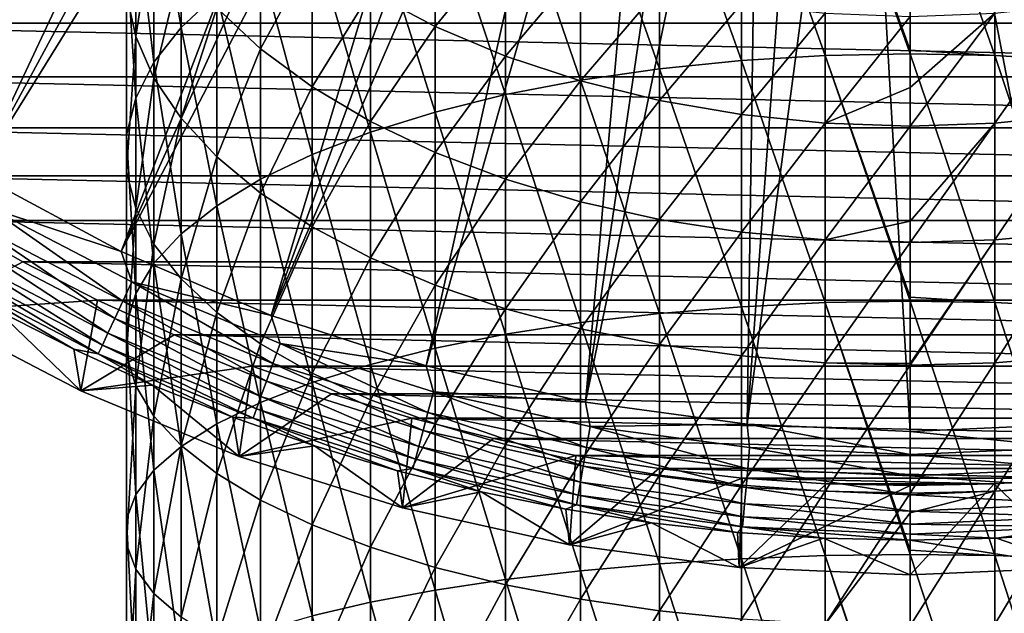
# Model space of a CAD drawing. Header units: metres. Extents: x -109 to 109, y -342 to 116.
# Tile 193 of 213: x 62 to 78, y 50 to 60. Entities that reach past the tile are written whole.
import ezdxf

# ---------------------------------------------------------------- set-up
doc = ezdxf.new("R2010")
doc.units = ezdxf.units.M
doc.layers.add('solid_505140_SW0001', color=7, linetype='CONTINUOUS')

msp = doc.modelspace()

# ---------------------------------------------------------------- linework, layer by layer
at = {"layer": 'solid_505140_SW0001'}
for points in [[(56.677921, 60.91177, -253.347092), (58.79147, 59.226273, -253.347092), (66.493484, 71.243019, -248.168854)], [(58.79147, 59.226273, -253.347092), (67.153908, 70.736252, -248.168854), (66.493484, 71.243019, -248.168854)], [(58.79147, 59.226273, -253.347092), (61.047607, 57.737011, -253.347092), (67.153908, 70.736252, -248.168854)], [(61.047607, 57.737011, -253.347092), (67.839951, 70.264748, -248.168854), (67.153908, 70.736252, -248.168854)], [(61.047607, 57.737011, -253.347092), (68.549736, 69.829788, -248.168854), (67.839951, 70.264748, -248.168854)], [(61.047607, 57.737011, -253.347092), (63.428154, 56.455986, -253.347092), (68.549736, 69.829788, -248.168854)], [(63.428154, 56.455986, -253.347092), (69.281311, 69.432571, -248.168854), (68.549736, 69.829788, -248.168854)], [(63.428154, 56.455986, -253.347092), (70.032677, 69.074188, -248.168854), (69.281311, 69.432571, -248.168854)], [(63.428154, 56.455986, -253.347092), (65.91394, 55.393513, -253.347092), (70.032677, 69.074188, -248.168854)], [(65.91394, 55.393513, -253.347092), (70.801765, 68.755623, -248.168854), (70.032677, 69.074188, -248.168854)], [(65.91394, 55.393513, -253.347092), (71.586479, 68.477737, -248.168854), (70.801765, 68.755623, -248.168854)], [(65.91394, 55.393513, -253.347092), (68.484962, 54.55814, -253.347092), (71.586479, 68.477737, -248.168854)], [(68.484962, 54.55814, -253.347092), (72.384659, 68.24131, -248.168854), (71.586479, 68.477737, -248.168854)], [(68.484962, 54.55814, -253.347092), (71.120514, 53.956589, -253.347092), (72.384659, 68.24131, -248.168854)], [(71.120514, 53.956589, -253.347092), (73.194122, 68.046974, -248.168854), (72.384659, 68.24131, -248.168854)], [(71.120514, 53.956589, -253.347092), (74.012642, 67.895271, -248.168854), (73.194122, 68.046974, -248.168854)], [(71.120514, 53.956589, -253.347092), (73.799393, 53.593712, -253.347092), (74.012642, 67.895271, -248.168854)], [(73.799393, 53.593712, -253.347092), (74.837975, 67.786613, -248.168854), (74.012642, 67.895271, -248.168854)], [(73.799393, 53.593712, -253.347092), (75.667854, 67.721306, -248.168854), (74.837975, 67.786613, -248.168854)], [(73.799393, 53.593712, -253.347092), (76.5, 53.472427, -253.347092), (75.667854, 67.721306, -248.168854)], [(76.5, 53.472427, -253.347092), (76.5, 67.699516, -248.168854), (75.667854, 67.721306, -248.168854)], [(79.200607, 53.593712, -253.347092), (77.332138, 67.721306, -248.168854), (76.5, 67.699516, -248.168854)], [(79.200607, 53.593712, -253.347092), (76.5, 67.699516, -248.168854), (76.5, 53.472427, -253.347092)], [(79.200607, 53.593712, -253.347092), (78.16201, 67.786613, -248.168854), (77.332138, 67.721306, -248.168854)], [(75.094452, 59.701427, 8.943448), (75.094452, 63.677528, 7.213824), (73.705383, 63.578938, 7.008547)], [(76.5, 59.78978, 8.990678), (76.5, 63.710522, 7.282519), (75.094452, 63.677528, 7.213824)], [(76.5, 59.729187, 9.014419), (76.5, 59.78978, 8.990678), (75.094452, 63.677528, 7.213824)], [(75.094452, 59.701427, 8.943448), (76.5, 59.729187, 9.014419), (75.094452, 63.677528, 7.213824)], [(77.905548, 59.701427, 8.943448), (76.5, 63.710522, 7.282519), (76.5, 59.78978, 8.990678)], [(77.905548, 59.701427, 8.943448), (77.905548, 63.677528, 7.213824), (76.5, 63.710522, 7.282519)], [(79.294617, 59.618465, 8.731371), (79.294617, 63.578938, 7.008547), (77.905548, 63.677528, 7.213824)], [(77.905548, 59.701427, 8.943448), (79.294617, 59.618465, 8.731371), (77.905548, 63.677528, 7.213824)], [(64.423302, 60.16552, -0.098515), (64.423302, 63.46394, -1.837521), (63.97385, 62.7981, -2.993384)], [(64.423302, 60.16552, -0.098515), (65.014343, 60.718605, 1.053065), (64.423302, 63.46394, -1.837521)], [(73.705383, 59.618465, 8.731371), (73.705383, 63.578938, 7.008547), (72.349083, 63.415901, 6.669093)], [(73.705383, 59.618465, 8.731371), (75.094452, 59.701427, 8.943448), (73.705383, 63.578938, 7.008547)], [(72.349083, 59.481281, 8.380672), (72.349083, 63.415901, 6.669093), (71.041443, 63.190334, 6.199441)], [(72.349083, 59.481281, 8.380672), (73.705383, 59.618465, 8.731371), (72.349083, 63.415901, 6.669093)], [(71.041443, 59.291481, 7.895463), (71.041443, 63.190334, 6.199441), (69.797798, 62.904881, 5.6051)], [(71.041443, 59.291481, 7.895463), (72.349083, 59.481281, 8.380672), (71.041443, 63.190334, 6.199441)], [(69.797798, 59.051285, 7.281434), (69.797798, 62.904881, 5.6051), (68.632736, 62.562889, 4.893036)], [(69.797798, 59.051285, 7.281434), (71.041443, 59.291481, 7.895463), (69.797798, 62.904881, 5.6051)], [(63.671257, 60.012283, -7.829413), (63.519066, 60.710785, -6.616852), (63.671257, 62.732822, -9.535296)], [(63.97385, 59.588009, -1.300947), (63.97385, 62.7981, -2.993384), (63.671257, 62.111904, -4.184579)], [(63.671257, 60.012283, -7.829413), (63.671257, 62.732822, -9.535296), (63.97385, 61.959446, -10.671824)], [(63.97385, 59.588009, -1.300947), (64.423302, 60.16552, -0.098515), (63.97385, 62.7981, -2.993384)], [(68.632736, 58.763515, 6.545782), (68.632736, 62.562889, 4.893036), (67.559906, 62.168362, 4.071598)], [(68.632736, 58.763515, 6.545782), (69.797798, 59.051285, 7.281434), (68.632736, 62.562889, 4.893036)], [(67.559906, 58.431545, 5.697134), (67.559906, 62.168362, 4.071598), (66.591896, 61.725933, 3.150416)], [(67.559906, 58.431545, 5.697134), (68.632736, 58.763515, 6.545782), (67.559906, 62.168362, 4.071598)], [(68.632736, 60.182117, -17.891155), (67.559906, 60.749695, -17.178228), (68.632736, 62.149517, -19.581551)], [(68.632736, 60.182117, -17.891155), (68.632736, 62.149517, -19.581551), (69.797798, 61.612659, -20.161015)], [(63.671257, 58.992844, -2.540135), (63.671257, 62.111904, -4.184579), (63.519066, 61.413403, -5.397141)], [(63.671257, 58.992844, -2.540135), (63.97385, 59.588009, -1.300947), (63.671257, 62.111904, -4.184579)], [(65.740044, 59.811768, -13.827971), (65.014343, 60.490307, -12.830817), (65.740044, 62.084152, -15.502048)], [(65.740044, 59.811768, -13.827971), (65.740044, 62.084152, -15.502048), (66.591896, 61.386196, -16.378736)], [(63.97385, 59.326088, -9.020608), (63.671257, 60.012283, -7.829413), (63.97385, 61.959446, -10.671824)], [(63.97385, 59.326088, -9.020608), (63.97385, 61.959446, -10.671824), (64.423302, 61.209007, -11.77464)], [(66.591896, 58.059261, 4.745437), (66.591896, 61.725933, 3.150416), (65.740044, 61.240784, 2.140291)], [(66.591896, 58.059261, 4.745437), (67.559906, 58.431545, 5.697134), (66.591896, 61.725933, 3.150416)], [(69.797798, 59.690109, -18.509155), (68.632736, 60.182117, -17.891155), (69.797798, 61.612659, -20.161015)], [(69.797798, 59.690109, -18.509155), (69.797798, 61.612659, -20.161015), (71.041443, 61.164558, -20.644678)], [(63.519066, 58.387005, -3.80155), (63.519066, 61.413403, -5.397141), (63.519066, 60.710785, -6.616852)], [(63.519066, 58.387005, -3.80155), (63.671257, 58.992844, -2.540135), (63.519066, 61.413403, -5.397141)], [(66.591896, 59.181347, -14.754413), (65.740044, 59.811768, -13.827971), (66.591896, 61.386196, -16.378736)], [(66.591896, 59.181347, -14.754413), (66.591896, 61.386196, -16.378736), (67.559906, 60.749695, -17.178228)], [(96.910835, 60.237408, -259), (56.089169, 60.237408, -259), (55.061275, 61.176922, -259)], [(96.910835, 60.237408, -259), (55.061275, 61.176922, -259), (97.938728, 61.176922, -259)], [(64.423302, 58.660248, -10.176472), (63.97385, 59.326088, -9.020608), (64.423302, 61.209007, -11.77464)], [(64.423302, 58.660248, -10.176472), (64.423302, 61.209007, -11.77464), (65.014343, 60.490307, -12.830817)], [(65.740044, 57.651035, 3.701851), (65.740044, 61.240784, 2.140291), (65.014343, 60.718605, 1.053065)], [(65.740044, 57.651035, 3.701851), (66.591896, 58.059261, 4.745437), (65.740044, 61.240784, 2.140291)], [(71.041443, 59.279442, -19.024982), (69.797798, 59.690109, -18.509155), (71.041443, 61.164558, -20.644678)], [(71.041443, 59.279442, -19.024982), (71.041443, 61.164558, -20.644678), (72.349083, 60.810467, -21.026873)], [(63.519066, 57.777596, -5.070404), (63.519066, 60.710785, -6.616852), (63.671257, 60.012283, -7.829413)], [(63.519066, 57.777596, -5.070404), (63.519066, 58.387005, -3.80155), (63.519066, 60.710785, -6.616852)], [(65.014343, 57.211651, 2.578609), (65.014343, 60.718605, 1.053065), (64.423302, 60.16552, -0.098515)], [(65.014343, 57.211651, 2.578609), (65.740044, 57.651035, 3.701851), (65.014343, 60.718605, 1.053065)], [(67.559906, 58.606438, -15.599278), (66.591896, 59.181347, -14.754413), (67.559906, 60.749695, -17.178228)], [(67.559906, 58.606438, -15.599278), (67.559906, 60.749695, -17.178228), (68.632736, 60.182117, -17.891155)], [(72.349083, 58.954933, -19.432592), (71.041443, 59.279442, -19.024982), (72.349083, 60.810467, -21.026873)], [(72.349083, 58.954933, -19.432592), (72.349083, 60.810467, -21.026873), (73.705383, 60.554535, -21.303114)], [(73.705383, 58.720387, -19.727205), (72.349083, 58.954933, -19.432592), (73.705383, 60.554535, -21.303114)], [(73.705383, 58.720387, -19.727205), (73.705383, 60.554535, -21.303114), (75.094452, 60.399769, -21.470163)], [(77.905548, 58.578548, -19.905365), (77.905548, 60.399769, -21.470163), (79.294617, 60.554535, -21.303114)], [(79.294617, 58.720387, -19.727205), (77.905548, 58.578548, -19.905365), (79.294617, 60.554535, -21.303114)], [(65.014343, 58.022568, -11.283451), (64.423302, 58.660248, -10.176472), (65.014343, 60.490307, -12.830817)], [(65.014343, 58.022568, -11.283451), (65.014343, 60.490307, -12.830817), (65.740044, 59.811768, -13.827971)], [(75.094452, 58.578548, -19.905365), (73.705383, 58.720387, -19.727205), (75.094452, 60.399769, -21.470163)], [(75.094452, 58.578548, -19.905365), (75.094452, 60.399769, -21.470163), (76.5, 60.347977, -21.526066)], [(77.905548, 60.399769, -21.470163), (76.5, 59.169205, -20.486578), (76.5, 60.347977, -21.526066)], [(77.905548, 60.399769, -21.470163), (76.5, 58.531082, -19.964985), (76.5, 59.169205, -20.486578)], [(77.905548, 58.578548, -19.905365), (76.5, 58.531082, -19.964985), (77.905548, 60.399769, -21.470163)], [(95.84243, 59.345436, -259), (57.157566, 59.345436, -259), (56.089169, 60.237408, -259)], [(95.84243, 59.345436, -259), (56.089169, 60.237408, -259), (96.910835, 60.237408, -259)], [(76.5, 59.169205, -20.486578), (75.094452, 58.578548, -19.905365), (76.5, 60.347977, -21.526066)], [(64.423302, 56.746254, 1.388883), (64.423302, 60.16552, -0.098515), (63.97385, 59.588009, -1.300947)], [(64.423302, 56.746254, 1.388883), (65.014343, 57.211651, 2.578609), (64.423302, 60.16552, -0.098515)], [(68.632736, 58.093781, -16.352665), (67.559906, 58.606438, -15.599278), (68.632736, 60.182117, -17.891155)], [(68.632736, 58.093781, -16.352665), (68.632736, 60.182117, -17.891155), (69.797798, 59.690109, -18.509155)], [(63.671257, 57.171757, -6.331819), (63.519066, 57.777596, -5.070404), (63.671257, 60.012283, -7.829413)], [(63.671257, 57.171757, -6.331819), (63.671257, 60.012283, -7.829413), (63.97385, 59.326088, -9.020608)], [(65.740044, 57.420525, -12.328569), (65.014343, 58.022568, -11.283451), (65.740044, 59.811768, -13.827971)], [(65.740044, 57.420525, -12.328569), (65.740044, 59.811768, -13.827971), (66.591896, 59.181347, -14.754413)], [(75.094452, 55.607082, 10.370795), (75.094452, 59.701427, 8.943448), (73.705383, 59.618465, 8.731371)], [(76.5, 55.695801, 10.423223), (76.5, 59.729187, 9.014419), (75.094452, 59.701427, 8.943448)], [(76.5, 55.629459, 10.443644), (76.5, 55.695801, 10.423223), (75.094452, 59.701427, 8.943448)], [(75.094452, 55.607082, 10.370795), (76.5, 55.629459, 10.443644), (75.094452, 59.701427, 8.943448)], [(77.905548, 59.701427, 8.943448), (76.5, 59.78978, 8.990678), (76.5, 59.729187, 9.014419)], [(77.905548, 55.607082, 10.370795), (76.5, 59.729187, 9.014419), (76.5, 55.695801, 10.423223)], [(77.905548, 55.607082, 10.370795), (77.905548, 59.701427, 8.943448), (76.5, 59.729187, 9.014419)], [(79.294617, 55.540218, 10.153107), (79.294617, 59.618465, 8.731371), (77.905548, 59.701427, 8.943448)], [(77.905548, 55.607082, 10.370795), (79.294617, 55.540218, 10.153107), (77.905548, 59.701427, 8.943448)], [(63.97385, 56.260311, 0.146618), (63.97385, 59.588009, -1.300947), (63.671257, 58.992844, -2.540135)], [(63.97385, 56.260311, 0.146618), (64.423302, 56.746254, 1.388883), (63.97385, 59.588009, -1.300947)], [(69.797798, 57.64938, -17.005737), (68.632736, 58.093781, -16.352665), (69.797798, 59.690109, -18.509155)], [(69.797798, 57.64938, -17.005737), (69.797798, 59.690109, -18.509155), (71.041443, 59.279442, -19.024982)], [(73.705383, 55.540218, 10.153107), (73.705383, 59.618465, 8.731371), (72.349083, 59.481281, 8.380672)], [(73.705383, 55.540218, 10.153107), (75.094452, 55.607082, 10.370795), (73.705383, 59.618465, 8.731371)], [(72.349083, 55.429653, 9.793128), (72.349083, 59.481281, 8.380672), (71.041443, 59.291481, 7.895463)], [(72.349083, 55.429653, 9.793128), (73.705383, 55.540218, 10.153107), (72.349083, 59.481281, 8.380672)], [(94.734879, 58.502159, -259), (58.265121, 58.502159, -259), (57.157566, 59.345436, -259)], [(94.734879, 58.502159, -259), (57.157566, 59.345436, -259), (95.84243, 59.345436, -259)], [(63.97385, 56.576591, -7.571007), (63.671257, 57.171757, -6.331819), (63.97385, 59.326088, -9.020608)], [(63.97385, 56.576591, -7.571007), (63.97385, 59.326088, -9.020608), (64.423302, 58.660248, -10.176472)], [(71.041443, 55.276676, 9.295081), (71.041443, 59.291481, 7.895463), (69.797798, 59.051285, 7.281434)], [(71.041443, 57.27845, -17.55084), (69.797798, 57.64938, -17.005737), (71.041443, 59.279442, -19.024982)], [(71.041443, 55.276676, 9.295081), (72.349083, 55.429653, 9.793128), (71.041443, 59.291481, 7.895463)], [(71.041443, 57.27845, -17.55084), (71.041443, 59.279442, -19.024982), (72.349083, 58.954933, -19.432592)], [(66.591896, 56.861172, -13.299573), (65.740044, 57.420525, -12.328569), (66.591896, 59.181347, -14.754413)], [(66.591896, 56.861172, -13.299573), (66.591896, 59.181347, -14.754413), (67.559906, 58.606438, -15.599278)], [(69.797798, 55.083088, 8.664804), (69.797798, 59.051285, 7.281434), (68.632736, 58.763515, 6.545782)], [(69.797798, 55.083088, 8.664804), (71.041443, 55.276676, 9.295081), (69.797798, 59.051285, 7.281434)], [(76.5, 59.169205, -20.486578), (76.5, 58.531082, -19.964985), (75.094452, 58.578548, -19.905365)], [(63.671257, 55.75951, -1.133619), (63.671257, 58.992844, -2.540135), (63.519066, 58.387005, -3.80155)], [(63.671257, 55.75951, -1.133619), (63.97385, 56.260311, 0.146618), (63.671257, 58.992844, -2.540135)], [(72.349083, 56.98534, -17.981583), (71.041443, 57.27845, -17.55084), (72.349083, 58.954933, -19.432592)], [(72.349083, 56.98534, -17.981583), (72.349083, 58.954933, -19.432592), (73.705383, 58.720387, -19.727205)], [(68.632736, 54.851154, 7.909687), (68.632736, 58.763515, 6.545782), (67.559906, 58.431545, 5.697134)], [(68.632736, 54.851154, 7.909687), (69.797798, 55.083088, 8.664804), (68.632736, 58.763515, 6.545782)], [(64.423302, 55.999081, -8.773439), (63.97385, 56.576591, -7.571007), (64.423302, 58.660248, -10.176472)], [(64.423302, 55.999081, -8.773439), (64.423302, 58.660248, -10.176472), (65.014343, 58.022568, -11.283451)], [(67.559906, 56.351074, -14.185079), (66.591896, 56.861172, -13.299573), (67.559906, 58.606438, -15.599278)], [(67.559906, 56.351074, -14.185079), (67.559906, 58.606438, -15.599278), (68.632736, 58.093781, -16.352665)], [(73.705383, 56.773487, -18.292915), (72.349083, 56.98534, -17.981583), (73.705383, 58.720387, -19.727205)], [(73.705383, 56.773487, -18.292915), (73.705383, 58.720387, -19.727205), (75.094452, 58.578548, -19.905365)], [(75.094452, 56.645374, -18.481186), (73.705383, 56.773487, -18.292915), (75.094452, 58.578548, -19.905365)], [(75.094452, 56.645374, -18.481186), (75.094452, 58.578548, -19.905365), (76.5, 58.531082, -19.964985)], [(77.905548, 58.578548, -19.905365), (76.5, 56.954445, -18.787134), (76.5, 58.531082, -19.964985)], [(77.905548, 58.578548, -19.905365), (76.5, 56.602501, -18.544189), (76.5, 56.954445, -18.787134)], [(77.905548, 56.645374, -18.481186), (76.5, 56.602501, -18.544189), (77.905548, 58.578548, -19.905365)], [(77.905548, 56.645374, -18.481186), (77.905548, 58.578548, -19.905365), (79.294617, 58.720387, -19.727205)], [(79.294617, 56.773487, -18.292915), (77.905548, 56.645374, -18.481186), (79.294617, 58.720387, -19.727205)], [(93.590271, 57.709148, -259), (59.409733, 57.709148, -259), (58.265121, 58.502159, -259)], [(93.590271, 57.709148, -259), (58.265121, 58.502159, -259), (94.734879, 58.502159, -259)], [(67.559906, 54.583595, 7.038583), (67.559906, 58.431545, 5.697134), (66.591896, 58.059261, 4.745437)], [(67.559906, 54.583595, 7.038583), (68.632736, 54.851154, 7.909687), (67.559906, 58.431545, 5.697134)], [(76.5, 56.954445, -18.787134), (75.094452, 56.645374, -18.481186), (76.5, 58.531082, -19.964985)], [(63.519066, 55.249729, -2.436819), (63.519066, 58.387005, -3.80155), (63.519066, 57.777596, -5.070404)], [(63.519066, 55.249729, -2.436819), (63.671257, 55.75951, -1.133619), (63.519066, 58.387005, -3.80155)], [(68.632736, 55.896206, -14.974703), (67.559906, 56.351074, -14.185079), (68.632736, 58.093781, -16.352665)], [(68.632736, 55.896206, -14.974703), (68.632736, 58.093781, -16.352665), (69.797798, 57.64938, -17.005737)], [(65.014343, 55.445995, -9.925019), (64.423302, 55.999081, -8.773439), (65.014343, 58.022568, -11.283451)], [(65.014343, 55.445995, -9.925019), (65.014343, 58.022568, -11.283451), (65.740044, 57.420525, -12.328569)], [(66.591896, 54.28355, 6.061704), (66.591896, 58.059261, 4.745437), (65.740044, 57.651035, 3.701851)], [(66.591896, 54.28355, 6.061704), (67.559906, 54.583595, 7.038583), (66.591896, 58.059261, 4.745437)], [(63.519066, 54.736942, -3.747704), (63.519066, 57.777596, -5.070404), (63.671257, 57.171757, -6.331819)], [(63.519066, 54.736942, -3.747704), (63.519066, 55.249729, -2.436819), (63.519066, 57.777596, -5.070404)], [(92.411697, 56.968601, -259), (60.588306, 56.968601, -259), (59.409733, 57.709148, -259)], [(92.411697, 56.968601, -259), (59.409733, 57.709148, -259), (93.590271, 57.709148, -259)], [(61.245487, 57.17841, -253.519211), (63.428154, 56.455986, -253.347092), (61.047607, 57.737011, -253.347092)], [(65.740044, 53.954533, 4.990505), (65.740044, 57.651035, 3.701851), (65.014343, 57.211651, 2.578609)], [(65.740044, 53.954533, 4.990505), (66.591896, 54.28355, 6.061704), (65.740044, 57.651035, 3.701851)], [(69.797798, 55.501904, -15.659188), (68.632736, 55.896206, -14.974703), (69.797798, 57.64938, -17.005737)], [(69.797798, 55.501904, -15.659188), (69.797798, 57.64938, -17.005737), (71.041443, 57.27845, -17.55084)], [(65.740044, 54.923817, -11.012245), (65.014343, 55.445995, -9.925019), (65.740044, 57.420525, -12.328569)], [(65.740044, 54.923817, -11.012245), (65.740044, 57.420525, -12.328569), (66.591896, 56.861172, -13.299573)], [(71.041443, 55.172791, -16.230513), (69.797798, 55.501904, -15.659188), (71.041443, 57.27845, -17.55084)], [(71.041443, 55.172791, -16.230513), (71.041443, 57.27845, -17.55084), (72.349083, 56.98534, -17.981583)], [(61.06955, 56.873676, -253.746521), (63.457619, 55.630524, -253.746521), (61.245487, 57.17841, -253.519211)], [(61.245487, 57.17841, -253.519211), (63.606327, 55.949432, -253.519211), (63.428154, 56.455986, -253.347092)], [(63.457619, 55.630524, -253.746521), (63.606327, 55.949432, -253.519211), (61.245487, 57.17841, -253.519211)], [(63.671257, 54.227161, -5.050905), (63.519066, 54.736942, -3.747704), (63.671257, 57.171757, -6.331819)], [(63.671257, 54.227161, -5.050905), (63.671257, 57.171757, -6.331819), (63.97385, 56.576591, -7.571007)], [(65.014343, 53.600399, 3.837543), (65.014343, 57.211651, 2.578609), (64.423302, 56.746254, 1.388883)], [(65.014343, 53.600399, 3.837543), (65.740044, 53.954533, 4.990505), (65.014343, 57.211651, 2.578609)], [(60.588306, 56.968601, -259), (61.799213, 56.281502, -259), (60.249966, 55.454193, -258.739532)], [(91.200783, 56.281502, -259), (61.799213, 56.281502, -259), (60.588306, 56.968601, -259)], [(91.200783, 56.281502, -259), (60.588306, 56.968601, -259), (92.411697, 56.968601, -259)], [(72.349083, 54.912727, -16.681973), (71.041443, 55.172791, -16.230513), (72.349083, 56.98534, -17.981583)], [(72.349083, 54.912727, -16.681973), (72.349083, 56.98534, -17.981583), (73.705383, 56.773487, -18.292915)], [(76.5, 56.954445, -18.787134), (76.5, 56.602501, -18.544189), (75.094452, 56.645374, -18.481186)], [(60.912537, 56.601723, -254.023773), (63.324905, 55.345921, -254.023773), (61.06955, 56.873676, -253.746521)], [(63.324905, 55.345921, -254.023773), (63.457619, 55.630524, -253.746521), (61.06955, 56.873676, -253.746521)], [(66.591896, 54.438667, -12.02237), (65.740044, 54.923817, -11.012245), (66.591896, 56.861172, -13.299573)], [(66.591896, 54.438667, -12.02237), (66.591896, 56.861172, -13.299573), (67.559906, 56.351074, -14.185079)], [(73.705383, 54.724754, -17.00828), (72.349083, 54.912727, -16.681973), (73.705383, 56.773487, -18.292915)], [(73.705383, 54.724754, -17.00828), (73.705383, 56.773487, -18.292915), (75.094452, 56.645374, -18.481186)], [(77.905548, 54.611084, -17.205608), (77.905548, 56.645374, -18.481186), (79.294617, 56.773487, -18.292915)], [(79.294617, 54.724754, -17.00828), (77.905548, 54.611084, -17.205608), (79.294617, 56.773487, -18.292915)], [(60.777962, 56.368633, -254.344772), (63.211159, 55.10199, -254.344772), (60.912537, 56.601723, -254.023773)], [(63.211159, 55.10199, -254.344772), (63.324905, 55.345921, -254.023773), (60.912537, 56.601723, -254.023773)], [(64.423302, 53.225307, 2.616335), (64.423302, 56.746254, 1.388883), (63.97385, 56.260311, 0.146618)], [(64.423302, 53.225307, 2.616335), (65.014343, 53.600399, 3.837543), (64.423302, 56.746254, 1.388883)], [(75.094452, 54.611084, -17.205608), (73.705383, 54.724754, -17.00828), (75.094452, 56.645374, -18.481186)], [(75.094452, 54.611084, -17.205608), (75.094452, 56.645374, -18.481186), (76.5, 56.602501, -18.544189)], [(76.5, 54.599998, -17.287188), (75.094452, 54.611084, -17.205608), (76.5, 56.602501, -18.544189)], [(77.905548, 56.645374, -18.481186), (76.5, 54.599998, -17.287188), (76.5, 56.602501, -18.544189)], [(77.905548, 56.645374, -18.481186), (76.5, 54.573044, -17.271643), (76.5, 54.599998, -17.287188)], [(77.905548, 54.611084, -17.205608), (76.5, 54.573044, -17.271643), (77.905548, 56.645374, -18.481186)], [(63.606327, 55.949432, -253.519211), (65.91394, 55.393513, -253.347092), (63.428154, 56.455986, -253.347092)], [(63.97385, 53.72636, -6.331141), (63.671257, 54.227161, -5.050905), (63.97385, 56.576591, -7.571007)], [(63.97385, 53.72636, -6.331141), (63.97385, 56.576591, -7.571007), (64.423302, 55.999081, -8.773439)], [(61.799213, 56.281502, -259), (63.040012, 55.649303, -259), (60.249966, 55.454193, -258.739532)], [(60.668839, 56.179626, -254.702332), (63.118927, 54.904194, -254.702332), (60.777962, 56.368633, -254.344772)], [(63.118927, 54.904194, -254.702332), (63.211159, 55.10199, -254.344772), (60.777962, 56.368633, -254.344772)], [(89.959984, 55.649303, -259), (63.040012, 55.649303, -259), (61.799213, 56.281502, -259)], [(89.959984, 55.649303, -259), (61.799213, 56.281502, -259), (91.200783, 56.281502, -259)], [(67.559906, 53.996239, -12.943552), (66.591896, 54.438667, -12.02237), (67.559906, 56.351074, -14.185079)], [(67.559906, 53.996239, -12.943552), (67.559906, 56.351074, -14.185079), (68.632736, 55.896206, -14.974703)], [(60.587612, 56.038933, -255.088455), (63.050266, 54.756954, -255.088455), (60.668839, 56.179626, -254.702332)], [(63.050266, 54.756954, -255.088455), (63.118927, 54.904194, -254.702332), (60.668839, 56.179626, -254.702332)], [(63.97385, 52.833652, 1.341201), (63.97385, 56.260311, 0.146618), (63.671257, 55.75951, -1.133619)], [(63.97385, 52.833652, 1.341201), (64.423302, 53.225307, 2.616335), (63.97385, 56.260311, 0.146618)], [(60.587612, 56.038933, -255.088455), (61.370636, 55.484882, -255.49202), (62.647247, 54.834419, -255.49202)], [(60.587612, 56.038933, -255.088455), (62.647247, 54.834419, -255.49202), (63.050266, 54.756954, -255.088455)], [(63.457619, 55.630524, -253.746521), (65.944946, 54.600239, -253.746521), (63.606327, 55.949432, -253.519211)], [(63.606327, 55.949432, -253.519211), (66.0653, 54.930893, -253.519211), (65.91394, 55.393513, -253.347092)], [(65.944946, 54.600239, -253.746521), (66.0653, 54.930893, -253.519211), (63.606327, 55.949432, -253.519211)], [(64.423302, 53.240417, -7.573406), (63.97385, 53.72636, -6.331141), (64.423302, 55.999081, -8.773439)], [(64.423302, 53.240417, -7.573406), (64.423302, 55.999081, -8.773439), (65.014343, 55.445995, -9.925019)], [(68.632736, 53.601715, -13.76499), (67.559906, 53.996239, -12.943552), (68.632736, 55.896206, -14.974703)], [(68.632736, 53.601715, -13.76499), (68.632736, 55.896206, -14.974703), (69.797798, 55.501904, -15.659188)], [(63.040012, 55.649303, -259), (62.764835, 54.145031, -258.739532), (60.249966, 55.454193, -258.739532)], [(63.040012, 55.649303, -259), (64.307236, 55.073692, -259), (62.764835, 54.145031, -258.739532)], [(88.692764, 55.073692, -259), (64.307236, 55.073692, -259), (63.040012, 55.649303, -259)], [(88.692764, 55.073692, -259), (63.040012, 55.649303, -259), (89.959984, 55.649303, -259)], [(63.324905, 55.345921, -254.023773), (65.837547, 54.305149, -254.023773), (63.457619, 55.630524, -253.746521)], [(65.837547, 54.305149, -254.023773), (65.944946, 54.600239, -253.746521), (63.457619, 55.630524, -253.746521)], [(63.671257, 52.430023, 0.027088), (63.671257, 55.75951, -1.133619), (63.519066, 55.249729, -2.436819)], [(63.671257, 52.430023, 0.027088), (63.97385, 52.833652, 1.341201), (63.671257, 55.75951, -1.133619)], [(76.5, 51.506214, 11.545819), (76.5, 55.629459, 10.443644), (75.094452, 55.607082, 10.370795)], [(77.905548, 55.607082, 10.370795), (76.5, 55.695801, 10.423223), (76.5, 55.629459, 10.443644)], [(77.905548, 51.417439, 11.487867), (76.5, 55.629459, 10.443644), (76.5, 51.506214, 11.545819)], [(77.905548, 51.417439, 11.487867), (77.905548, 55.607082, 10.370795), (76.5, 55.629459, 10.443644)], [(60.249966, 55.454193, -258.739532), (62.764835, 54.145031, -258.739532), (61.370636, 55.484882, -255.49202)], [(62.764835, 54.145031, -258.739532), (62.647247, 54.834419, -255.49202), (61.370636, 55.484882, -255.49202)], [(69.797798, 53.25972, -14.477054), (68.632736, 53.601715, -13.76499), (69.797798, 55.501904, -15.659188)], [(69.797798, 53.25972, -14.477054), (69.797798, 55.501904, -15.659188), (71.041443, 55.172791, -16.230513)], [(73.705383, 51.367046, 11.265786), (73.705383, 55.540218, 10.153107), (72.349083, 55.429653, 9.793128)], [(75.094452, 51.417439, 11.487867), (75.094452, 55.607082, 10.370795), (73.705383, 55.540218, 10.153107)], [(73.705383, 51.367046, 11.265786), (75.094452, 51.417439, 11.487867), (73.705383, 55.540218, 10.153107)], [(76.5, 51.434299, 11.562184), (76.5, 51.506214, 11.545819), (75.094452, 55.607082, 10.370795)], [(75.094452, 51.417439, 11.487867), (76.5, 51.434299, 11.562184), (75.094452, 55.607082, 10.370795)], [(79.294617, 51.367046, 11.265786), (79.294617, 55.540218, 10.153107), (77.905548, 55.607082, 10.370795)], [(77.905548, 51.417439, 11.487867), (79.294617, 51.367046, 11.265786), (77.905548, 55.607082, 10.370795)], [(63.211159, 55.10199, -254.344772), (65.745491, 54.052235, -254.344772), (63.324905, 55.345921, -254.023773)], [(65.745491, 54.052235, -254.344772), (65.837547, 54.305149, -254.023773), (63.324905, 55.345921, -254.023773)], [(65.014343, 52.775024, -8.763133), (64.423302, 53.240417, -7.573406), (65.014343, 55.445995, -9.925019)], [(65.014343, 52.775024, -8.763133), (65.014343, 55.445995, -9.925019), (65.740044, 54.923817, -11.012245)], [(66.0653, 54.930893, -253.519211), (68.484962, 54.55814, -253.347092), (65.91394, 55.393513, -253.347092)], [(72.349083, 51.283718, 10.898545), (72.349083, 55.429653, 9.793128), (71.041443, 55.276676, 9.295081)], [(72.349083, 51.283718, 10.898545), (73.705383, 51.367046, 11.265786), (72.349083, 55.429653, 9.793128)], [(63.519066, 52.019157, -1.310595), (63.519066, 55.249729, -2.436819), (63.519066, 54.736942, -3.747704)], [(63.519066, 52.019157, -1.310595), (63.671257, 52.430023, 0.027088), (63.519066, 55.249729, -2.436819)], [(71.041443, 51.168427, 10.39045), (71.041443, 55.276676, 9.295081), (69.797798, 55.083088, 8.664804)], [(71.041443, 52.974266, -15.071396), (69.797798, 53.25972, -14.477054), (71.041443, 55.172791, -16.230513)], [(71.041443, 51.168427, 10.39045), (72.349083, 51.283718, 10.898545), (71.041443, 55.276676, 9.295081)], [(71.041443, 52.974266, -15.071396), (71.041443, 55.172791, -16.230513), (72.349083, 54.912727, -16.681973)], [(64.307236, 55.073692, -259), (65.599167, 54.555477, -259), (62.764835, 54.145031, -258.739532)], [(63.118927, 54.904194, -254.702332), (65.670845, 53.847153, -254.702332), (63.211159, 55.10199, -254.344772)], [(65.670845, 53.847153, -254.702332), (65.745491, 54.052235, -254.344772), (63.211159, 55.10199, -254.344772)], [(87.400833, 54.555477, -259), (65.599167, 54.555477, -259), (64.307236, 55.073692, -259)], [(87.400833, 54.555477, -259), (64.307236, 55.073692, -259), (88.692764, 55.073692, -259)], [(69.797798, 51.02253, 9.747458), (69.797798, 55.083088, 8.664804), (68.632736, 54.851154, 7.909687)], [(69.797798, 51.02253, 9.747458), (71.041443, 51.168427, 10.39045), (69.797798, 55.083088, 8.664804)], [(62.764835, 54.145031, -258.739532), (63.951756, 54.241886, -255.49202), (62.647247, 54.834419, -255.49202)], [(63.050266, 54.756954, -255.088455), (62.647247, 54.834419, -255.49202), (63.951756, 54.241886, -255.49202)], [(63.050266, 54.756954, -255.088455), (65.615288, 53.694492, -255.088455), (63.118927, 54.904194, -254.702332)], [(65.615288, 53.694492, -255.088455), (65.670845, 53.847153, -254.702332), (63.118927, 54.904194, -254.702332)], [(65.740044, 52.335636, -9.886374), (65.014343, 52.775024, -8.763133), (65.740044, 54.923817, -11.012245)], [(65.740044, 52.335636, -9.886374), (65.740044, 54.923817, -11.012245), (66.591896, 54.438667, -12.02237)], [(65.944946, 54.600239, -253.746521), (68.512611, 53.790657, -253.746521), (66.0653, 54.930893, -253.519211)], [(66.0653, 54.930893, -253.519211), (68.603683, 54.130543, -253.519211), (68.484962, 54.55814, -253.347092)], [(68.512611, 53.790657, -253.746521), (68.603683, 54.130543, -253.519211), (66.0653, 54.930893, -253.519211)], [(68.632736, 50.847733, 8.977107), (68.632736, 54.851154, 7.909687), (67.559906, 54.583595, 7.038583)], [(68.632736, 50.847733, 8.977107), (69.797798, 51.02253, 9.747458), (68.632736, 54.851154, 7.909687)], [(72.349083, 52.748699, -15.541046), (71.041443, 52.974266, -15.071396), (72.349083, 54.912727, -16.681973)], [(72.349083, 52.748699, -15.541046), (72.349083, 54.912727, -16.681973), (73.705383, 54.724754, -17.00828)], [(63.050266, 54.756954, -255.088455), (63.951756, 54.241886, -255.49202), (65.281532, 53.708473, -255.49202)], [(63.050266, 54.756954, -255.088455), (65.281532, 53.708473, -255.49202), (65.615288, 53.694492, -255.088455)], [(63.519066, 51.605865, -2.656166), (63.519066, 54.736942, -3.747704), (63.671257, 54.227161, -5.050905)], [(63.519066, 51.605865, -2.656166), (63.519066, 52.019157, -1.310595), (63.519066, 54.736942, -3.747704)], [(73.705383, 52.585667, -15.880501), (72.349083, 52.748699, -15.541046), (73.705383, 54.724754, -17.00828)], [(73.705383, 52.585667, -15.880501), (73.705383, 54.724754, -17.00828), (75.094452, 54.611084, -17.205608)], [(77.905548, 52.487072, -16.085777), (77.905548, 54.611084, -17.205608), (79.294617, 54.724754, -17.00828)], [(79.294617, 52.585667, -15.880501), (77.905548, 52.487072, -16.085777), (79.294617, 54.724754, -17.00828)], [(65.599167, 54.555477, -259), (65.384392, 53.059971, -258.739532), (62.764835, 54.145031, -258.739532)], [(65.599167, 54.555477, -259), (66.913528, 54.095543, -259), (65.384392, 53.059971, -258.739532)], [(86.086472, 54.095543, -259), (66.913528, 54.095543, -259), (65.599167, 54.555477, -259)], [(86.086472, 54.095543, -259), (65.599167, 54.555477, -259), (87.400833, 54.555477, -259)], [(65.837547, 54.305149, -254.023773), (68.431335, 53.487331, -254.023773), (65.944946, 54.600239, -253.746521)], [(68.431335, 53.487331, -254.023773), (68.512611, 53.790657, -253.746521), (65.944946, 54.600239, -253.746521)], [(67.559906, 50.646084, 8.088429), (67.559906, 54.583595, 7.038583), (66.591896, 54.28355, 6.061704)], [(67.559906, 50.646084, 8.088429), (68.632736, 50.847733, 8.977107), (67.559906, 54.583595, 7.038583)], [(68.603683, 54.130543, -253.519211), (71.120514, 53.956589, -253.347092), (68.484962, 54.55814, -253.347092)], [(75.094452, 52.487072, -16.085777), (73.705383, 52.585667, -15.880501), (75.094452, 54.611084, -17.205608)], [(76.5, 54.599998, -17.287188), (76.5, 54.573044, -17.271643), (75.094452, 54.611084, -17.205608)], [(75.094452, 52.487072, -16.085777), (75.094452, 54.611084, -17.205608), (76.5, 54.573044, -17.271643)], [(76.5, 52.454079, -16.154472), (75.094452, 52.487072, -16.085777), (76.5, 54.573044, -17.271643)], [(77.905548, 54.611084, -17.205608), (76.5, 52.454079, -16.154472), (76.5, 54.573044, -17.271643)], [(77.905548, 52.487072, -16.085777), (76.5, 52.454079, -16.154472), (77.905548, 54.611084, -17.205608)], [(66.591896, 51.92741, -10.92996), (65.740044, 52.335636, -9.886374), (66.591896, 54.438667, -12.02237)], [(66.591896, 51.92741, -10.92996), (66.591896, 54.438667, -12.02237), (67.559906, 53.996239, -12.943552)], [(62.764835, 54.145031, -258.739532), (65.384392, 53.059971, -258.739532), (63.951756, 54.241886, -255.49202)], [(63.671257, 51.194996, -3.993849), (63.519066, 51.605865, -2.656166), (63.671257, 54.227161, -5.050905)], [(63.671257, 51.194996, -3.993849), (63.671257, 54.227161, -5.050905), (63.97385, 53.72636, -6.331141)], [(65.384392, 53.059971, -258.739532), (65.281532, 53.708473, -255.49202), (63.951756, 54.241886, -255.49202)], [(66.591896, 50.419952, 7.091843), (66.591896, 54.28355, 6.061704), (65.740044, 53.954533, 4.990505)], [(65.745491, 54.052235, -254.344772), (68.361671, 53.227356, -254.344772), (65.837547, 54.305149, -254.023773)], [(68.361671, 53.227356, -254.344772), (68.431335, 53.487331, -254.023773), (65.837547, 54.305149, -254.023773)], [(66.591896, 50.419952, 7.091843), (67.559906, 50.646084, 8.088429), (66.591896, 54.28355, 6.061704)], [(66.913528, 54.095543, -259), (68.246719, 53.695206, -259), (65.384392, 53.059971, -258.739532)], [(65.670845, 53.847153, -254.702332), (68.305191, 53.016548, -254.702332), (65.745491, 54.052235, -254.344772)], [(68.305191, 53.016548, -254.702332), (68.361671, 53.227356, -254.344772), (65.745491, 54.052235, -254.344772)], [(67.559906, 51.55513, -11.881657), (66.591896, 51.92741, -10.92996), (67.559906, 53.996239, -12.943552)], [(84.753281, 53.695206, -259), (68.246719, 53.695206, -259), (66.913528, 54.095543, -259)], [(84.753281, 53.695206, -259), (66.913528, 54.095543, -259), (86.086472, 54.095543, -259)], [(67.559906, 51.55513, -11.881657), (67.559906, 53.996239, -12.943552), (68.632736, 53.601715, -13.76499)], [(68.512611, 53.790657, -253.746521), (71.14106, 53.207947, -253.746521), (68.603683, 54.130543, -253.519211)], [(68.603683, 54.130543, -253.519211), (71.202164, 53.554474, -253.519211), (71.120514, 53.956589, -253.347092)], [(71.14106, 53.207947, -253.746521), (71.202164, 53.554474, -253.519211), (68.603683, 54.130543, -253.519211)], [(65.740044, 50.171986, 5.999032), (65.740044, 53.954533, 4.990505), (65.014343, 53.600399, 3.837543)], [(65.615288, 53.694492, -255.088455), (68.263138, 52.859627, -255.088455), (65.670845, 53.847153, -254.702332)], [(68.263138, 52.859627, -255.088455), (68.305191, 53.016548, -254.702332), (65.670845, 53.847153, -254.702332)], [(65.740044, 50.171986, 5.999032), (66.591896, 50.419952, 7.091843), (65.740044, 53.954533, 4.990505)], [(71.202164, 53.554474, -253.519211), (73.799393, 53.593712, -253.347092), (71.120514, 53.956589, -253.347092)], [(63.97385, 50.79137, -5.307961), (63.671257, 51.194996, -3.993849), (63.97385, 53.72636, -6.331141)], [(63.97385, 50.79137, -5.307961), (63.97385, 53.72636, -6.331141), (64.423302, 53.240417, -7.573406)], [(65.384392, 53.059971, -258.739532), (66.633904, 53.23526, -255.49202), (65.281532, 53.708473, -255.49202)], [(65.615288, 53.694492, -255.088455), (65.281532, 53.708473, -255.49202), (66.633904, 53.23526, -255.49202)], [(68.246719, 53.695206, -259), (68.088356, 52.207417, -258.739532), (65.384392, 53.059971, -258.739532)], [(65.615288, 53.694492, -255.088455), (66.633904, 53.23526, -255.49202), (68.006142, 52.823193, -255.49202)], [(65.615288, 53.694492, -255.088455), (68.006142, 52.823193, -255.49202), (68.263138, 52.859627, -255.088455)], [(68.246719, 53.695206, -259), (69.596703, 53.355038, -259), (68.088356, 52.207417, -258.739532)], [(83.403297, 53.355038, -259), (69.596703, 53.355038, -259), (68.246719, 53.695206, -259)], [(83.403297, 53.355038, -259), (68.246719, 53.695206, -259), (84.753281, 53.695206, -259)], [(68.431335, 53.487331, -254.023773), (71.086533, 52.898689, -254.023773), (68.512611, 53.790657, -253.746521)], [(71.086533, 52.898689, -254.023773), (71.14106, 53.207947, -253.746521), (68.512611, 53.790657, -253.746521)], [(65.014343, 49.905094, 4.82281), (65.014343, 53.600399, 3.837543), (64.423302, 53.225307, 2.616335)], [(65.014343, 49.905094, 4.82281), (65.740044, 50.171986, 5.999032), (65.014343, 53.600399, 3.837543)], [(68.632736, 51.223156, -12.730306), (67.559906, 51.55513, -11.881657), (68.632736, 53.601715, -13.76499)], [(68.632736, 51.223156, -12.730306), (68.632736, 53.601715, -13.76499), (69.797798, 53.25972, -14.477054)], [(71.14106, 53.207947, -253.746521), (73.810295, 52.856533, -253.746521), (71.202164, 53.554474, -253.519211)], [(71.202164, 53.554474, -253.519211), (73.840965, 53.207069, -253.519211), (73.799393, 53.593712, -253.347092)], [(73.810295, 52.856533, -253.746521), (73.840965, 53.207069, -253.519211), (71.202164, 53.554474, -253.519211)], [(76.5, 53.090973, -253.519211), (76.5, 53.472427, -253.347092), (73.799393, 53.593712, -253.347092)], [(73.840965, 53.207069, -253.519211), (76.5, 53.090973, -253.519211), (73.799393, 53.593712, -253.347092)], [(79.159035, 53.207069, -253.519211), (79.200607, 53.593712, -253.347092), (76.5, 53.472427, -253.347092)], [(69.596703, 53.355038, -259), (70.960968, 53.075718, -259), (68.088356, 52.207417, -258.739532)], [(68.361671, 53.227356, -254.344772), (71.039795, 52.633633, -254.344772), (68.431335, 53.487331, -254.023773)], [(71.039795, 52.633633, -254.344772), (71.086533, 52.898689, -254.023773), (68.431335, 53.487331, -254.023773)], [(82.039032, 53.075718, -259), (70.960968, 53.075718, -259), (69.596703, 53.355038, -259)], [(82.039032, 53.075718, -259), (69.596703, 53.355038, -259), (83.403297, 53.355038, -259)], [(79.159035, 53.207069, -253.519211), (76.5, 53.472427, -253.347092), (76.5, 53.090973, -253.519211)], [(64.423302, 50.399712, -6.583096), (63.97385, 50.79137, -5.307961), (64.423302, 53.240417, -7.573406)], [(64.423302, 49.622406, 3.576966), (64.423302, 53.225307, 2.616335), (63.97385, 52.833652, 1.341201)], [(64.423302, 50.399712, -6.583096), (64.423302, 53.240417, -7.573406), (65.014343, 52.775024, -8.763133)], [(64.423302, 49.622406, 3.576966), (65.014343, 49.905094, 4.82281), (64.423302, 53.225307, 2.616335)], [(65.384392, 53.059971, -258.739532), (68.088356, 52.207417, -258.739532), (66.633904, 53.23526, -255.49202)], [(68.088356, 52.207417, -258.739532), (68.006142, 52.823193, -255.49202), (66.633904, 53.23526, -255.49202)], [(68.305191, 53.016548, -254.702332), (71.001892, 52.418701, -254.702332), (68.361671, 53.227356, -254.344772)], [(71.001892, 52.418701, -254.702332), (71.039795, 52.633633, -254.344772), (68.361671, 53.227356, -254.344772)], [(69.797798, 50.935387, -13.465958), (68.632736, 51.223156, -12.730306), (69.797798, 53.25972, -14.477054)], [(69.797798, 50.935387, -13.465958), (69.797798, 53.25972, -14.477054), (71.041443, 52.974266, -15.071396)], [(71.086533, 52.898689, -254.023773), (73.782928, 52.543701, -254.023773), (71.14106, 53.207947, -253.746521)], [(73.782928, 52.543701, -254.023773), (73.810295, 52.856533, -253.746521), (71.14106, 53.207947, -253.746521)], [(73.810295, 52.856533, -253.746521), (76.5, 52.739098, -253.746521), (73.840965, 53.207069, -253.519211)], [(76.5, 52.739098, -253.746521), (76.5, 53.090973, -253.519211), (73.840965, 53.207069, -253.519211)], [(79.189705, 52.856533, -253.746521), (79.159035, 53.207069, -253.519211), (76.5, 53.090973, -253.519211)], [(70.960968, 53.075718, -259), (70.856369, 51.593761, -258.739532), (68.088356, 52.207417, -258.739532)], [(68.263138, 52.859627, -255.088455), (70.973686, 52.258713, -255.088455), (68.305191, 53.016548, -254.702332)], [(70.973686, 52.258713, -255.088455), (71.001892, 52.418701, -254.702332), (68.305191, 53.016548, -254.702332)], [(70.960968, 53.075718, -259), (72.335701, 52.857971, -259), (70.856369, 51.593761, -258.739532)], [(80.664299, 52.857971, -259), (72.335701, 52.857971, -259), (70.960968, 53.075718, -259)], [(80.664299, 52.857971, -259), (70.960968, 53.075718, -259), (82.039032, 53.075718, -259)], [(79.189705, 52.856533, -253.746521), (76.5, 53.090973, -253.519211), (76.5, 52.739098, -253.746521)], [(68.263138, 52.859627, -255.088455), (68.006142, 52.823193, -255.49202), (69.395493, 52.47311, -255.49202)], [(68.263138, 52.859627, -255.088455), (69.395493, 52.47311, -255.49202), (70.799149, 52.185707, -255.49202)], [(68.263138, 52.859627, -255.088455), (70.799149, 52.185707, -255.49202), (70.973686, 52.258713, -255.088455)], [(71.041443, 50.695194, -14.079987), (69.797798, 50.935387, -13.465958), (71.041443, 52.974266, -15.071396)], [(72.335701, 52.857971, -259), (73.718872, 52.702137, -259), (70.856369, 51.593761, -258.739532)], [(71.039795, 52.633633, -254.344772), (73.759468, 52.275578, -254.344772), (71.086533, 52.898689, -254.023773)], [(71.041443, 50.695194, -14.079987), (71.041443, 52.974266, -15.071396), (72.349083, 52.748699, -15.541046)], [(73.759468, 52.275578, -254.344772), (73.782928, 52.543701, -254.023773), (71.086533, 52.898689, -254.023773)], [(79.281128, 52.702137, -259), (73.718872, 52.702137, -259), (72.335701, 52.857971, -259)], [(79.281128, 52.702137, -259), (72.335701, 52.857971, -259), (80.664299, 52.857971, -259)], [(73.782928, 52.543701, -254.023773), (76.5, 52.425072, -254.023773), (73.810295, 52.856533, -253.746521)], [(76.5, 52.425072, -254.023773), (76.5, 52.739098, -253.746521), (73.810295, 52.856533, -253.746521)], [(79.217072, 52.543701, -254.023773), (79.189705, 52.856533, -253.746521), (76.5, 52.739098, -253.746521)], [(63.97385, 49.327232, 2.276106), (63.97385, 52.833652, 1.341201), (63.671257, 52.430023, 0.027088)], [(63.97385, 49.327232, 2.276106), (64.423302, 49.622406, 3.576966), (63.97385, 52.833652, 1.341201)], [(65.014343, 50.02462, -7.804303), (64.423302, 50.399712, -6.583096), (65.014343, 52.775024, -8.763133)], [(65.014343, 50.02462, -7.804303), (65.014343, 52.775024, -8.763133), (65.740044, 52.335636, -9.886374)], [(68.088356, 52.207417, -258.739532), (69.395493, 52.47311, -255.49202), (68.006142, 52.823193, -255.49202)], [(73.718872, 52.702137, -259), (73.667496, 51.223667, -258.739532), (70.856369, 51.593761, -258.739532)], [(72.349083, 50.50539, -14.565195), (71.041443, 50.695194, -14.079987), (72.349083, 52.748699, -15.541046)], [(72.349083, 50.50539, -14.565195), (72.349083, 52.748699, -15.541046), (73.705383, 52.585667, -15.880501)], [(73.718872, 52.702137, -259), (75.108215, 52.608444, -259), (73.667496, 51.223667, -258.739532)], [(77.891785, 52.608444, -259), (75.108215, 52.608444, -259), (73.718872, 52.702137, -259)], [(77.891785, 52.608444, -259), (73.718872, 52.702137, -259), (79.281128, 52.702137, -259)], [(79.217072, 52.543701, -254.023773), (76.5, 52.739098, -253.746521), (76.5, 52.425072, -254.023773)], [(77.891785, 52.608444, -259), (79.281128, 52.702137, -259), (79.332504, 51.223667, -258.739532)], [(71.001892, 52.418701, -254.702332), (73.740448, 52.058163, -254.702332), (71.039795, 52.633633, -254.344772)], [(73.740448, 52.058163, -254.702332), (73.759468, 52.275578, -254.344772), (71.039795, 52.633633, -254.344772)], [(73.705383, 50.368206, -14.915895), (72.349083, 50.50539, -14.565195), (73.705383, 52.585667, -15.880501)], [(75.108215, 52.608444, -259), (76.5, 52.577213, -259), (73.667496, 51.223667, -258.739532)], [(76.5, 52.577213, -259), (76.5, 51.099998, -258.739532), (73.667496, 51.223667, -258.739532)], [(73.705383, 50.368206, -14.915895), (73.705383, 52.585667, -15.880501), (75.094452, 52.487072, -16.085777)], [(73.759468, 52.275578, -254.344772), (76.5, 52.155926, -254.344772), (73.782928, 52.543701, -254.023773)], [(76.5, 52.155926, -254.344772), (76.5, 52.425072, -254.023773), (73.782928, 52.543701, -254.023773)], [(77.891785, 52.608444, -259), (76.5, 52.577213, -259), (75.108215, 52.608444, -259)], [(77.891785, 52.608444, -259), (79.332504, 51.223667, -258.739532), (76.5, 51.099998, -258.739532)], [(77.891785, 52.608444, -259), (76.5, 51.099998, -258.739532), (76.5, 52.577213, -259)], [(79.240532, 52.275578, -254.344772), (79.217072, 52.543701, -254.023773), (76.5, 52.425072, -254.023773)], [(77.905548, 50.285244, -15.127972), (77.905548, 52.487072, -16.085777), (79.294617, 52.585667, -15.880501)], [(79.294617, 50.368206, -14.915895), (77.905548, 50.285244, -15.127972), (79.294617, 52.585667, -15.880501)], [(63.671257, 49.023037, 0.935482), (63.671257, 52.430023, 0.027088), (63.519066, 52.019157, -1.310595)], [(63.671257, 49.023037, 0.935482), (63.97385, 49.327232, 2.276106), (63.671257, 52.430023, 0.027088)], [(68.088356, 52.207417, -258.739532), (70.856369, 51.593761, -258.739532), (69.395493, 52.47311, -255.49202)], [(70.856369, 51.593761, -258.739532), (70.799149, 52.185707, -255.49202), (69.395493, 52.47311, -255.49202)], [(70.973686, 52.258713, -255.088455), (73.726288, 51.896324, -255.088455), (71.001892, 52.418701, -254.702332)], [(73.726288, 51.896324, -255.088455), (73.740448, 52.058163, -254.702332), (71.001892, 52.418701, -254.702332)], [(75.094452, 50.285244, -15.127972), (73.705383, 50.368206, -14.915895), (75.094452, 52.487072, -16.085777)], [(75.094452, 50.285244, -15.127972), (75.094452, 52.487072, -16.085777), (76.5, 52.454079, -16.154472)], [(76.5, 52.123783, -15.998151), (75.094452, 50.285244, -15.127972), (76.5, 52.454079, -16.154472)], [(77.905548, 52.487072, -16.085777), (76.5, 52.123783, -15.998151), (76.5, 52.454079, -16.154472)], [(77.905548, 52.487072, -16.085777), (76.5, 50.257484, -15.198941), (76.5, 52.123783, -15.998151)], [(77.905548, 50.285244, -15.127972), (76.5, 50.257484, -15.198941), (77.905548, 52.487072, -16.085777)], [(79.240532, 52.275578, -254.344772), (76.5, 52.425072, -254.023773), (76.5, 52.155926, -254.344772)], [(65.740044, 49.67049, -8.957265), (65.014343, 50.02462, -7.804303), (65.740044, 52.335636, -9.886374)], [(65.740044, 49.67049, -8.957265), (65.740044, 52.335636, -9.886374), (66.591896, 51.92741, -10.92996)], [(70.973686, 52.258713, -255.088455), (70.799149, 52.185707, -255.49202), (72.214287, 51.961575, -255.49202)], [(70.973686, 52.258713, -255.088455), (72.214287, 51.961575, -255.49202), (73.638054, 51.801151, -255.49202)], [(70.973686, 52.258713, -255.088455), (73.638054, 51.801151, -255.49202), (73.726288, 51.896324, -255.088455)], [(73.740448, 52.058163, -254.702332), (76.5, 51.937679, -254.702332), (73.759468, 52.275578, -254.344772)], [(76.5, 51.937679, -254.702332), (76.5, 52.155926, -254.344772), (73.759468, 52.275578, -254.344772)], [(79.259552, 52.058163, -254.702332), (79.240532, 52.275578, -254.344772), (76.5, 52.155926, -254.344772)], [(70.856369, 51.593761, -258.739532), (72.214287, 51.961575, -255.49202), (70.799149, 52.185707, -255.49202)], [(73.726288, 51.896324, -255.088455), (76.5, 51.775223, -255.088455), (73.740448, 52.058163, -254.702332)], [(76.5, 51.775223, -255.088455), (76.5, 51.937679, -254.702332), (73.740448, 52.058163, -254.702332)], [(76.5, 52.123783, -15.998151), (76.5, 50.257484, -15.198941), (75.094452, 50.285244, -15.127972)], [(79.259552, 52.058163, -254.702332), (76.5, 52.155926, -254.344772), (76.5, 51.937679, -254.702332)], [(79.273712, 51.896324, -255.088455), (79.259552, 52.058163, -254.702332), (76.5, 51.937679, -254.702332)], [(63.519066, 48.713387, -0.429188), (63.519066, 52.019157, -1.310595), (63.519066, 51.605865, -2.656166)], [(63.519066, 48.713387, -0.429188), (63.671257, 49.023037, 0.935482), (63.519066, 52.019157, -1.310595)], [(66.591896, 49.341473, -10.028465), (65.740044, 49.67049, -8.957265), (66.591896, 51.92741, -10.92996)], [(66.591896, 49.341473, -10.028465), (66.591896, 51.92741, -10.92996), (67.559906, 51.55513, -11.881657)], [(70.856369, 51.593761, -258.739532), (73.667496, 51.223667, -258.739532), (72.214287, 51.961575, -255.49202)], [(73.667496, 51.223667, -258.739532), (73.638054, 51.801151, -255.49202), (72.214287, 51.961575, -255.49202)], [(73.726288, 51.896324, -255.088455), (73.638054, 51.801151, -255.49202), (75.067581, 51.704773, -255.49202)], [(73.726288, 51.896324, -255.088455), (75.067581, 51.704773, -255.49202), (76.5, 51.672623, -255.49202)], [(73.726288, 51.896324, -255.088455), (76.5, 51.672623, -255.49202), (76.5, 51.775223, -255.088455)], [(79.273712, 51.896324, -255.088455), (76.5, 51.937679, -254.702332), (76.5, 51.775223, -255.088455)], [(79.273712, 51.896324, -255.088455), (76.5, 51.775223, -255.088455), (77.932419, 51.704773, -255.49202)], [(79.273712, 51.896324, -255.088455), (77.932419, 51.704773, -255.49202), (79.361946, 51.801151, -255.49202)], [(73.667496, 51.223667, -258.739532), (75.067581, 51.704773, -255.49202), (73.638054, 51.801151, -255.49202)], [(76.5, 51.775223, -255.088455), (76.5, 51.672623, -255.49202), (77.932419, 51.704773, -255.49202)], [(79.332504, 51.223667, -258.739532), (79.361946, 51.801151, -255.49202), (77.932419, 51.704773, -255.49202)], [(63.519066, 48.401909, -1.801905), (63.519066, 51.605865, -2.656166), (63.671257, 51.194996, -3.993849)], [(63.519066, 48.401909, -1.801905), (63.519066, 48.713387, -0.429188), (63.519066, 51.605865, -2.656166)], [(67.559906, 49.041424, -11.005343), (66.591896, 49.341473, -10.028465), (67.559906, 51.55513, -11.881657)], [(67.559906, 49.041424, -11.005343), (67.559906, 51.55513, -11.881657), (68.632736, 51.223156, -12.730306)], [(73.667496, 51.223667, -258.739532), (76.5, 51.099998, -258.739532), (75.067581, 51.704773, -255.49202)], [(76.5, 51.099998, -258.739532), (76.5, 51.672623, -255.49202), (75.067581, 51.704773, -255.49202)], [(79.332504, 51.223667, -258.739532), (77.932419, 51.704773, -255.49202), (76.5, 51.672623, -255.49202)], [(79.332504, 51.223667, -258.739532), (76.5, 51.672623, -255.49202), (76.5, 51.099998, -258.739532)], [(75.094452, 47.155968, 12.288404), (75.094452, 51.417439, 11.487867), (73.705383, 51.367046, 11.265786)], [(76.5, 47.24445, 12.352188), (76.5, 51.434299, 11.562184), (75.094452, 51.417439, 11.487867)], [(76.5, 47.167225, 12.363775), (76.5, 47.24445, 12.352188), (75.094452, 51.417439, 11.487867)], [(75.094452, 47.155968, 12.288404), (76.5, 47.167225, 12.363775), (75.094452, 51.417439, 11.487867)], [(77.905548, 51.417439, 11.487867), (76.5, 51.506214, 11.545819), (76.5, 51.434299, 11.562184)], [(77.905548, 47.155968, 12.288404), (76.5, 51.434299, 11.562184), (76.5, 47.24445, 12.352188)], [(77.905548, 47.155968, 12.288404), (77.905548, 51.417439, 11.487867), (76.5, 51.434299, 11.562184)], [(79.294617, 47.12233, 12.063176), (79.294617, 51.367046, 11.265786), (77.905548, 51.417439, 11.487867)], [(77.905548, 47.155968, 12.288404), (79.294617, 47.12233, 12.063176), (77.905548, 51.417439, 11.487867)], [(68.632736, 48.773865, -11.876448), (67.559906, 49.041424, -11.005343), (68.632736, 51.223156, -12.730306)], [(68.632736, 48.773865, -11.876448), (68.632736, 51.223156, -12.730306), (69.797798, 50.935387, -13.465958)], [(72.349083, 47.066708, 11.690731), (72.349083, 51.283718, 10.898545), (71.041443, 51.168427, 10.39045)], [(73.705383, 47.12233, 12.063176), (73.705383, 51.367046, 11.265786), (72.349083, 51.283718, 10.898545)], [(72.349083, 47.066708, 11.690731), (73.705383, 47.12233, 12.063176), (72.349083, 51.283718, 10.898545)], [(73.705383, 47.12233, 12.063176), (75.094452, 47.155968, 12.288404), (73.705383, 51.367046, 11.265786)], [(63.671257, 48.092255, -3.166575), (63.519066, 48.401909, -1.801905), (63.671257, 51.194996, -3.993849)], [(63.671257, 48.092255, -3.166575), (63.671257, 51.194996, -3.993849), (63.97385, 50.79137, -5.307961)], [(71.041443, 46.989746, 11.175435), (71.041443, 51.168427, 10.39045), (69.797798, 51.02253, 9.747458)], [(71.041443, 46.989746, 11.175435), (72.349083, 47.066708, 11.690731), (71.041443, 51.168427, 10.39045)], [(69.797798, 46.892357, 10.523331), (69.797798, 51.02253, 9.747458), (68.632736, 50.847733, 8.977107)], [(69.797798, 48.541931, -12.631564), (68.632736, 48.773865, -11.876448), (69.797798, 50.935387, -13.465958)], [(69.797798, 46.892357, 10.523331), (71.041443, 46.989746, 11.175435), (69.797798, 51.02253, 9.747458)], [(69.797798, 48.541931, -12.631564), (69.797798, 50.935387, -13.465958), (71.041443, 50.695194, -14.079987)], [(63.97385, 47.788059, -4.507199), (63.671257, 48.092255, -3.166575), (63.97385, 50.79137, -5.307961)], [(63.97385, 47.788059, -4.507199), (63.97385, 50.79137, -5.307961), (64.423302, 50.399712, -6.583096)], [(68.632736, 46.775673, 9.742063), (68.632736, 50.847733, 8.977107), (67.559906, 50.646084, 8.088429)], [(68.632736, 46.775673, 9.742063), (69.797798, 46.892357, 10.523331), (68.632736, 50.847733, 8.977107)], [(67.559906, 46.641071, 8.84079), (67.559906, 50.646084, 8.088429), (66.591896, 50.419952, 7.091843)], [(67.559906, 46.641071, 8.84079), (68.632736, 46.775673, 9.742063), (67.559906, 50.646084, 8.088429)], [(71.041443, 48.348343, -13.261841), (69.797798, 48.541931, -12.631564), (71.041443, 50.695194, -14.079987)], [(71.041443, 48.348343, -13.261841), (71.041443, 50.695194, -14.079987), (72.349083, 50.50539, -14.565195)], [(72.349083, 48.19537, -13.759889), (71.041443, 48.348343, -13.261841), (72.349083, 50.50539, -14.565195)], [(72.349083, 48.19537, -13.759889), (72.349083, 50.50539, -14.565195), (73.705383, 50.368206, -14.915895)]]:
    msp.add_3dface(points, dxfattribs=at)

doc.saveas('drawing.dxf')
